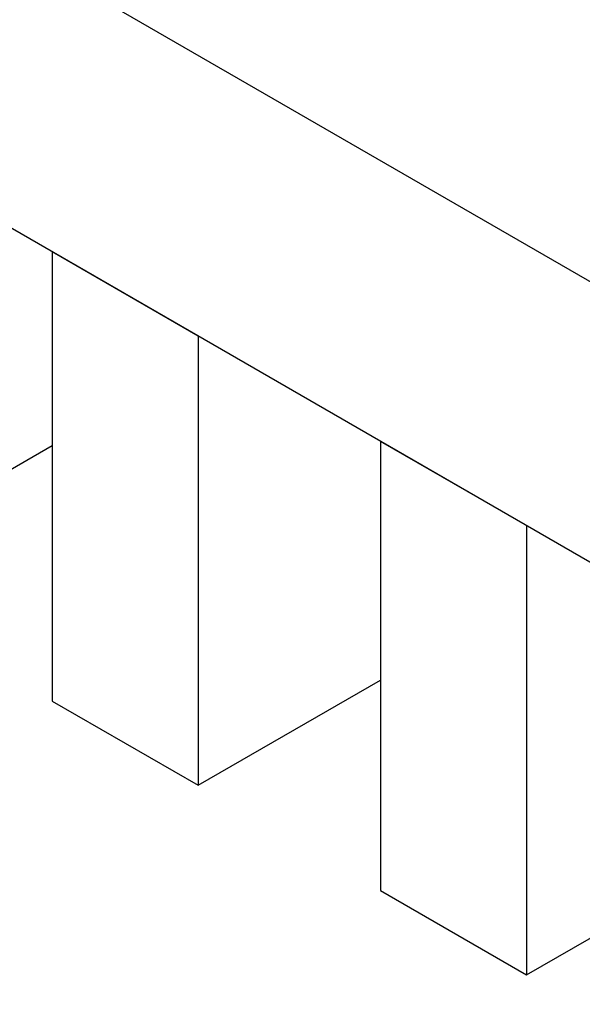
# Model space of a CAD drawing. Header units: inches. Extents: x 3 to 351, y 4 to 271.
# Tile 253 of 256: x 79.62 to 83.71, y 248.6 to 255.76. Entities that reach past the tile are written whole.
import ezdxf

# ---------------------------------------------------------------- set-up
doc = ezdxf.new("R2010")
doc.units = ezdxf.units.IN
doc.header["$LTSCALE"] = 0.5
doc.header["$MEASUREMENT"] = 0
doc.layers.add('DSS', color=7, linetype='Continuous')

msp = doc.modelspace()

# ---------------------------------------------------------------- linework, layer by layer
at = {"layer": 'DSS', "color": 254, "linetype": 'Continuous'}
for p, q in [((89.3314, 250.6458), (68.1182, 262.8931)), ((89.3314, 248.6046), (68.1182, 260.8519))]:
    msp.add_line(p, q, dxfattribs=at)
at = {"layer": 'DSS', "color": 9, "linetype": 'Continuous'}
for p, q in [((80.9168, 253.4627), (79.8562, 254.075)), ((79.8562, 254.075), (79.8562, 250.809)), ((80.9168, 253.4627), (80.9168, 250.1967)), ((78.2475, 251.7378), (79.8562, 252.6665)), ((83.3033, 252.0848), (82.2427, 252.6972)), ((82.2427, 252.6972), (82.2427, 249.4312)), ((83.3033, 252.0848), (83.3033, 248.8188)), ((80.9168, 250.1967), (82.2427, 250.9621)), ((79.8562, 250.809), (80.9168, 250.1967)), ((83.3033, 248.8188), (86.1318, 250.4518)), ((82.2427, 249.4312), (83.3033, 248.8188))]:
    msp.add_line(p, q, dxfattribs=at)

doc.saveas('drawing.dxf')
